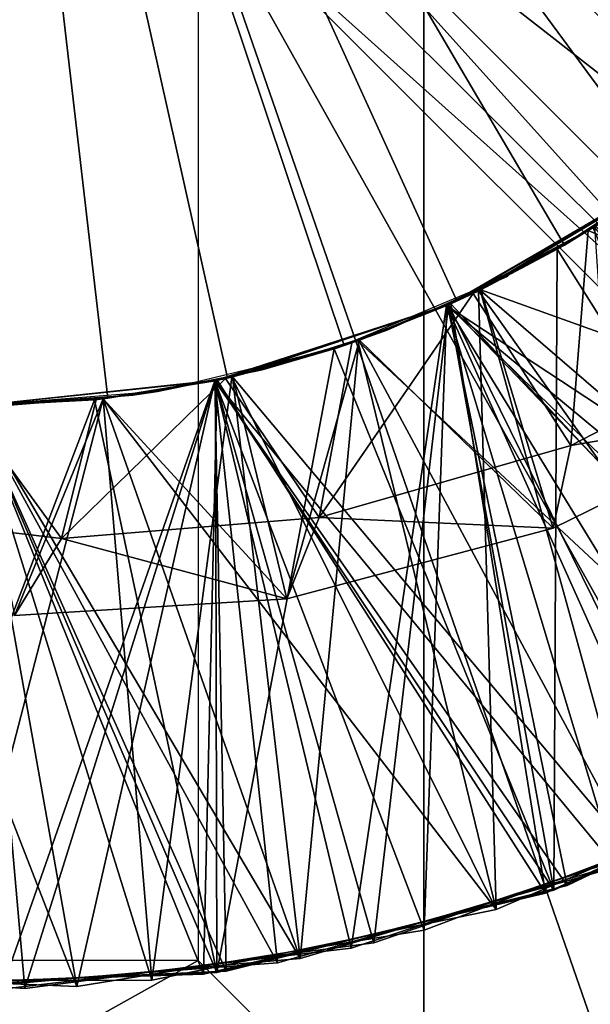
# Model space of a CAD drawing. Header units: millimetres. Extents: x -35 to 35, y -25 to 51.
# Tile 21 of 121: x -22.948 to -22.312, y 14.033 to 15.131. Entities that reach past the tile are written whole.
import ezdxf

# ---------------------------------------------------------------- set-up
doc = ezdxf.new("R2010")
doc.units = ezdxf.units.MM
doc.header["$LTSCALE"] = 65.185185
for name, color, linetype in [('129', 7, 'CONTINUOUS'), ('30', 7, 'CONTINUOUS'), ('31', 7, 'CONTINUOUS'), ('67', 7, 'CONTINUOUS'), ('69', 7, 'CONTINUOUS'), ('70', 7, 'CONTINUOUS'), ('71', 7, 'CONTINUOUS'), ('72', 7, 'CONTINUOUS'), ('73', 7, 'CONTINUOUS'), ('74', 7, 'CONTINUOUS'), ('75', 7, 'CONTINUOUS'), ('76', 7, 'CONTINUOUS'), ('83', 7, 'CONTINUOUS'), ('84', 7, 'CONTINUOUS'), ('92', 7, 'CONTINUOUS'), ('96', 7, 'CONTINUOUS'), ('97', 7, 'CONTINUOUS')]:
    doc.layers.add(name, color=color, linetype=linetype)

msp = doc.modelspace()

# ---------------------------------------------------------------- linework, layer by layer
at = {"layer": '129', "color": 250, "linetype": 'Continuous', "true_color": 0x1c1c1c}
for points in [[(23.3, 22.5, 72.991), (-23.3, -22.5, 72.991), (23.3, -22.5, 72.991), (23.3, 22.5, 72.991)], [(-23.3, 22.5, 72.991), (-23.3, -22.5, 72.991), (23.3, 22.5, 72.991), (-23.3, 22.5, 72.991)]]:
    msp.add_3dface(points, dxfattribs=at)
at = {"layer": '30', "color": 250, "linetype": 'Continuous', "true_color": 0x1c1c1c}
for points in [[(-22.4976, 42.8115, -103.1), (-21.3067, 43.7673, -103.1), (-22.4976, -10.8115, -103.1), (-22.4976, 42.8115, -103.1)], [(-22.4976, -10.8115, -103.1), (-21.3067, 43.7673, -103.1), (-21.3067, -11.7673, -103.1), (-22.4976, -10.8115, -103.1)], [(-23.6457, 41.8047, -103.1), (-22.4976, 42.8115, -103.1), (-23.6457, -9.8047, -103.1), (-23.6457, 41.8047, -103.1)], [(-23.6457, -9.8047, -103.1), (-22.4976, 42.8115, -103.1), (-22.4976, -10.8115, -103.1), (-23.6457, -9.8047, -103.1)]]:
    msp.add_3dface(points, dxfattribs=at)
at = {"layer": '31', "color": 250, "linetype": 'Continuous', "true_color": 0x1c1c1c}
for points in [[(-34.5, 16, -88.1), (-34.3687, 12.9931, -88.1), (34.5, 16, -88.1), (-34.5, 16, -88.1)], [(34.5, 16, -88.1), (-34.3687, 12.9931, -88.1), (34.3687, 12.9931, -88.1), (34.5, 16, -88.1)]]:
    msp.add_3dface(points, dxfattribs=at)
at = {"layer": '67', "linetype": 'Continuous'}
for points in [[(-22.4038, 14.8448, -92.1), (-22.594, 14.765, -92.1), (-22.5379, 14.7849, -92.136), (-22.4038, 14.8448, -92.1)], [(-22.5379, 14.7849, -92.136), (-22.594, 14.765, -92.1), (-22.6779, 14.7405, -92.172), (-22.5379, 14.7849, -92.136)], [(-22.594, 14.765, -92.1), (-22.7944, 14.7164, -92.1), (-22.6779, 14.7405, -92.172), (-22.594, 14.765, -92.1)], [(-22.6779, 14.7405, -92.172), (-22.7944, 14.7164, -92.1), (-22.822, 14.7122, -92.2079), (-22.6779, 14.7405, -92.172)], [(-22.7944, 14.7164, -92.1), (-23, 14.7, -92.1), (-22.822, 14.7122, -92.2079), (-22.7944, 14.7164, -92.1)], [(-22.822, 14.7122, -92.2079), (-23, 14.7, -92.1), (-22.9684, 14.7004, -92.2439), (-22.822, 14.7122, -92.2079)]]:
    msp.add_3dface(points, dxfattribs=at)
at = {"layer": '69', "linetype": 'Continuous'}
for points in [[(-22.3144, 14.8955, -118.4232), (-22.2283, 14.9538, -118.96), (-22.1948, 14.9794, -118.3874), (-22.3144, 14.8955, -118.4232)], [(-22.4724, 14.8119, -102.467), (-22.4722, 14.812, -104.1186), (-22.2373, 14.9472, -102.4004), (-22.4724, 14.8119, -102.467)], [(-22.4724, 14.8119, -102.1186), (-22.2373, 14.9472, -102.0521), (-22.4675, 14.814, -100.4657), (-22.4724, 14.8119, -102.1186)], [(-22.4723, 14.8119, -96.467), (-22.3097, 14.8984, -98.0735), (-22.2372, 14.9473, -96.4004), (-22.4723, 14.8119, -96.467)], [(-22.4723, 14.8119, -96.1186), (-22.2372, 14.9473, -96.0521), (-22.4722, 14.812, -94.4669), (-22.4723, 14.8119, -96.1186)], [(-22.4722, 14.812, -104.1186), (-22.2371, 14.9474, -104.052), (-22.2373, 14.9472, -102.4004), (-22.4722, 14.812, -104.1186)], [(-22.4722, 14.812, -94.4669), (-22.2372, 14.9473, -96.0521), (-22.2371, 14.9474, -94.4004), (-22.4722, 14.812, -94.4669)], [(-22.4722, 14.812, -94.1186), (-22.2371, 14.9474, -94.052), (-22.4362, 14.8286, -92.4572), (-22.4722, 14.812, -94.1186)], [(-22.4722, 14.812, -104.4669), (-22.4718, 14.8121, -106.1185), (-22.2371, 14.9474, -104.4004), (-22.4722, 14.812, -104.4669)], [(-22.4718, 14.8121, -106.1185), (-22.2368, 14.9476, -106.0519), (-22.2371, 14.9474, -104.4004), (-22.4718, 14.8121, -106.1185)], [(-22.4718, 14.8121, -106.4668), (-22.309, 14.8988, -108.0733), (-22.2368, 14.9476, -106.4003), (-22.4718, 14.8121, -106.4668)], [(-22.4714, 14.8123, -110.1184), (-22.2364, 14.9479, -110.0518), (-22.4365, 14.8285, -108.4573), (-22.4714, 14.8123, -110.1184)], [(-22.4714, 14.8123, -110.4667), (-22.3074, 14.8998, -112.0728), (-22.2364, 14.9479, -110.4002), (-22.4714, 14.8123, -110.4667)], [(-22.4702, 14.8128, -114.4664), (-22.3489, 14.8748, -116.0847), (-22.2354, 14.9486, -114.3999), (-22.4702, 14.8128, -114.4664)], [(-22.4702, 14.8128, -114.1181), (-22.2354, 14.9486, -114.0515), (-22.4349, 14.8292, -112.4569), (-22.4702, 14.8128, -114.1181)], [(-22.4675, 14.814, -100.4657), (-22.2373, 14.9472, -102.0521), (-22.2308, 14.952, -100.3985), (-22.4675, 14.814, -100.4657)], [(-22.4675, 14.814, -100.1173), (-22.2308, 14.952, -100.0501), (-22.4371, 14.8282, -98.4575), (-22.4675, 14.814, -100.1173)], [(-22.4371, 14.8282, -98.4575), (-22.2308, 14.952, -100.0501), (-22.3097, 14.8984, -98.4218), (-22.4371, 14.8282, -98.4575)], [(-22.4365, 14.8285, -108.4573), (-22.2364, 14.9479, -110.0518), (-22.309, 14.8988, -108.4216), (-22.4365, 14.8285, -108.4573)], [(-22.4362, 14.8286, -92.4572), (-22.2371, 14.9474, -94.052), (-22.3088, 14.899, -92.4216), (-22.4362, 14.8286, -92.4572)], [(-22.4349, 14.8292, -112.4569), (-22.2354, 14.9486, -114.0515), (-22.3074, 14.8998, -112.4212), (-22.4349, 14.8292, -112.4569)], [(-22.3489, 14.8748, -116.433), (-22.3067, 14.9003, -118.0726), (-22.2353, 14.9487, -116.3998), (-22.3489, 14.8748, -116.433)], [(-22.3489, 14.8748, -116.0847), (-22.2353, 14.9487, -116.0515), (-22.2354, 14.9486, -114.3999), (-22.3489, 14.8748, -116.0847)], [(-22.341, 14.8794, -118.96), (-22.2283, 14.9538, -118.96), (-22.3144, 14.8955, -118.4232), (-22.341, 14.8794, -118.96)], [(-22.4349, 14.8292, -112.1085), (-22.3074, 14.8998, -112.0728), (-22.4714, 14.8123, -110.4667), (-22.4349, 14.8292, -112.1085)], [(-22.434, 14.8297, -118.1083), (-22.3067, 14.9003, -118.0726), (-22.3489, 14.8748, -116.433), (-22.434, 14.8297, -118.1083)], [(-22.4371, 14.8282, -98.1091), (-22.3097, 14.8984, -98.0735), (-22.4723, 14.8119, -96.467), (-22.4371, 14.8282, -98.1091)], [(-22.4365, 14.8285, -108.1089), (-22.309, 14.8988, -108.0733), (-22.4718, 14.8121, -106.4668), (-22.4365, 14.8285, -108.1089)], [(-22.4427, 14.8255, -118.459), (-22.341, 14.8794, -118.96), (-22.3144, 14.8955, -118.4232), (-22.4427, 14.8255, -118.459)], [(-22.4608, 14.8171, -118.96), (-22.341, 14.8794, -118.96), (-22.4427, 14.8255, -118.459), (-22.4608, 14.8171, -118.96)], [(-22.4701, 14.8129, -116.118), (-22.3489, 14.8748, -116.0847), (-22.4702, 14.8128, -114.4664), (-22.4701, 14.8129, -116.118)], [(-22.4701, 14.8129, -116.4664), (-22.434, 14.8297, -118.1083), (-22.3489, 14.8748, -116.433), (-22.4701, 14.8129, -116.4664)], [(-22.578, 14.7704, -118.4948), (-22.4608, 14.8171, -118.96), (-22.4427, 14.8255, -118.459), (-22.578, 14.7704, -118.4948)], [(-22.5716, 14.7726, -98.1448), (-22.4371, 14.8282, -98.1091), (-22.4723, 14.8119, -96.467), (-22.5716, 14.7726, -98.1448)], [(-22.5716, 14.7726, -98.4931), (-22.4675, 14.814, -100.1173), (-22.4371, 14.8282, -98.4575), (-22.5716, 14.7726, -98.4931)], [(-22.5713, 14.7727, -108.493), (-22.4714, 14.8123, -110.1184), (-22.4365, 14.8285, -108.4573), (-22.5713, 14.7727, -108.493)], [(-22.5713, 14.7727, -108.1447), (-22.4365, 14.8285, -108.1089), (-22.4718, 14.8121, -106.4668), (-22.5713, 14.7727, -108.1447)], [(-22.5706, 14.773, -92.4928), (-22.4722, 14.812, -94.1186), (-22.4362, 14.8286, -92.4572), (-22.5706, 14.773, -92.4928)], [(-22.5701, 14.7731, -112.4927), (-22.4702, 14.8128, -114.1181), (-22.4349, 14.8292, -112.4569), (-22.5701, 14.7731, -112.4927)], [(-22.5701, 14.7731, -112.1444), (-22.4349, 14.8292, -112.1085), (-22.4714, 14.8123, -110.4667), (-22.5701, 14.7731, -112.1444)], [(-22.5692, 14.7735, -118.1442), (-22.434, 14.8297, -118.1083), (-22.4701, 14.8129, -116.4664), (-22.5692, 14.7735, -118.1442)], [(-22.7307, 14.7282, -104.1852), (-22.4722, 14.812, -104.1186), (-22.7306, 14.7282, -102.5336), (-22.7307, 14.7282, -104.1852)], [(-22.7307, 14.7282, -104.5336), (-22.7306, 14.7282, -106.1852), (-22.4722, 14.812, -104.4669), (-22.7307, 14.7282, -104.5336)], [(-22.7306, 14.7282, -106.1852), (-22.4718, 14.8121, -106.1185), (-22.4722, 14.812, -104.4669), (-22.7306, 14.7282, -106.1852)], [(-22.7306, 14.7282, -106.5336), (-22.5713, 14.7727, -108.1447), (-22.4718, 14.8121, -106.4668), (-22.7306, 14.7282, -106.5336)], [(-22.7306, 14.7282, -102.5336), (-22.4722, 14.812, -104.1186), (-22.4724, 14.8119, -102.467), (-22.7306, 14.7282, -102.5336)], [(-22.7306, 14.7282, -102.1852), (-22.4724, 14.8119, -102.1186), (-22.7278, 14.7288, -100.5329), (-22.7306, 14.7282, -102.1852)], [(-22.7305, 14.7282, -110.1852), (-22.4714, 14.8123, -110.1184), (-22.7116, 14.7324, -108.5288), (-22.7305, 14.7282, -110.1852)], [(-22.7305, 14.7282, -110.5335), (-22.5701, 14.7731, -112.1444), (-22.4714, 14.8123, -110.4667), (-22.7305, 14.7282, -110.5335)], [(-22.7301, 14.7283, -96.1851), (-22.4723, 14.8119, -96.1186), (-22.73, 14.7284, -94.5334), (-22.7301, 14.7283, -96.1851)], [(-22.7301, 14.7283, -96.5334), (-22.5716, 14.7726, -98.1448), (-22.4723, 14.8119, -96.467), (-22.7301, 14.7283, -96.5334)], [(-22.73, 14.7283, -114.5334), (-22.5977, 14.7638, -116.1515), (-22.4702, 14.8128, -114.4664), (-22.73, 14.7283, -114.5334)], [(-22.73, 14.7283, -114.1851), (-22.4702, 14.8128, -114.1181), (-22.7109, 14.7325, -112.5286), (-22.73, 14.7283, -114.1851)], [(-22.73, 14.7284, -94.1851), (-22.4722, 14.812, -94.1186), (-22.7105, 14.7327, -92.5285), (-22.73, 14.7284, -94.1851)], [(-22.73, 14.7284, -94.5334), (-22.4723, 14.8119, -96.1186), (-22.4722, 14.812, -94.4669), (-22.73, 14.7284, -94.5334)], [(-22.7278, 14.7288, -100.5329), (-22.4724, 14.8119, -102.1186), (-22.4675, 14.814, -100.4657), (-22.7278, 14.7288, -100.5329)], [(-22.7278, 14.7288, -100.1845), (-22.4675, 14.814, -100.1173), (-22.7114, 14.7324, -98.5287), (-22.7278, 14.7288, -100.1845)], [(-22.7116, 14.7324, -108.5288), (-22.4714, 14.8123, -110.1184), (-22.5713, 14.7727, -108.493), (-22.7116, 14.7324, -108.5288)], [(-22.7114, 14.7324, -98.5287), (-22.4675, 14.814, -100.1173), (-22.5716, 14.7726, -98.4931), (-22.7114, 14.7324, -98.5287)], [(-22.7109, 14.7325, -112.5286), (-22.4702, 14.8128, -114.1181), (-22.5701, 14.7731, -112.4927), (-22.7109, 14.7325, -112.5286)], [(-22.7105, 14.7327, -92.5285), (-22.4722, 14.812, -94.1186), (-22.5706, 14.773, -92.4928), (-22.7105, 14.7327, -92.5285)], [(-22.5977, 14.7638, -116.1515), (-22.4701, 14.8129, -116.118), (-22.4702, 14.8128, -114.4664), (-22.5977, 14.7638, -116.1515)], [(-22.5977, 14.7638, -116.4999), (-22.5692, 14.7735, -118.1442), (-22.4701, 14.8129, -116.4664), (-22.5977, 14.7638, -116.4999)], [(-22.5864, 14.7676, -118.96), (-22.4608, 14.8171, -118.96), (-22.578, 14.7704, -118.4948), (-22.5864, 14.7676, -118.96)], [(-22.7116, 14.7324, -108.1805), (-22.5713, 14.7727, -108.1447), (-22.7306, 14.7282, -106.5336), (-22.7116, 14.7324, -108.1805)], [(-22.7109, 14.7325, -112.1803), (-22.5701, 14.7731, -112.1444), (-22.7305, 14.7282, -110.5335), (-22.7109, 14.7325, -112.1803)], [(-22.7114, 14.7324, -98.1804), (-22.5716, 14.7726, -98.1448), (-22.7301, 14.7283, -96.5334), (-22.7114, 14.7324, -98.1804)], [(-22.7186, 14.7308, -118.5306), (-22.5864, 14.7676, -118.96), (-22.578, 14.7704, -118.4948), (-22.7186, 14.7308, -118.5306)], [(-22.7104, 14.7327, -118.1801), (-22.5692, 14.7735, -118.1442), (-22.5977, 14.7638, -116.4999), (-22.7104, 14.7327, -118.1801)], [(-22.7299, 14.7284, -116.1851), (-22.5977, 14.7638, -116.1515), (-22.73, 14.7283, -114.5334), (-22.7299, 14.7284, -116.1851)], [(-22.7299, 14.7284, -116.5334), (-22.7104, 14.7327, -118.1801), (-22.5977, 14.7638, -116.4999), (-22.7299, 14.7284, -116.5334)], [(-22.7165, 14.7313, -118.96), (-22.5864, 14.7676, -118.96), (-22.7186, 14.7308, -118.5306), (-22.7165, 14.7313, -118.96)], [(-23, 14.7, -100.6), (-22.7306, 14.7282, -102.1852), (-22.7278, 14.7288, -100.5329), (-23, 14.7, -100.6)], [(-23, 14.7, -98.6), (-22.7278, 14.7288, -100.1845), (-22.8548, 14.7081, -98.5644), (-23, 14.7, -98.6)], [(-23, 14.7, -98.6), (-23, 14.7, -100.2517), (-22.7278, 14.7288, -100.1845), (-23, 14.7, -98.6)], [(-23, 14.7, -94.6), (-22.7301, 14.7283, -96.1851), (-22.73, 14.7284, -94.5334), (-23, 14.7, -94.6)], [(-23, 14.7, -92.6), (-22.73, 14.7284, -94.1851), (-22.8545, 14.7082, -92.5643), (-23, 14.7, -92.6)], [(-23, 14.7, -92.6), (-23, 14.7, -94.2517), (-22.73, 14.7284, -94.1851), (-23, 14.7, -92.6)], [(-23, 14.7, -114.6), (-22.8646, 14.7071, -116.2185), (-22.73, 14.7283, -114.5334), (-23, 14.7, -114.6)], [(-23, 14.7, -112.6), (-23, 14.7, -114.2517), (-22.73, 14.7283, -114.1851), (-23, 14.7, -112.6)], [(-23, 14.7, -112.6), (-22.73, 14.7283, -114.1851), (-22.8549, 14.7081, -112.5644), (-23, 14.7, -112.6)], [(-23, 14.7, -96.6), (-22.8548, 14.7081, -98.216), (-22.7301, 14.7283, -96.5334), (-23, 14.7, -96.6)], [(-23, 14.7, -94.6), (-23, 14.7, -96.2517), (-22.7301, 14.7283, -96.1851), (-23, 14.7, -94.6)], [(-23, 14.7, -108.6), (-23, 14.7, -110.2517), (-22.7305, 14.7282, -110.1852), (-23, 14.7, -108.6)], [(-23, 14.7, -108.6), (-22.7305, 14.7282, -110.1852), (-22.855, 14.7081, -108.5644), (-23, 14.7, -108.6)], [(-23, 14.7, -110.6), (-22.8549, 14.7081, -112.2161), (-22.7305, 14.7282, -110.5335), (-23, 14.7, -110.6)], [(-23, 14.7, -100.6), (-23, 14.7, -102.2517), (-22.7306, 14.7282, -102.1852), (-23, 14.7, -100.6)], [(-23, 14.7, -102.6), (-22.7307, 14.7282, -104.1852), (-22.7306, 14.7282, -102.5336), (-23, 14.7, -102.6)], [(-23, 14.7, -102.6), (-23, 14.7, -104.2517), (-22.7307, 14.7282, -104.1852), (-23, 14.7, -102.6)], [(-23, 14.7, -106.6), (-22.855, 14.7081, -108.2161), (-22.7306, 14.7282, -106.5336), (-23, 14.7, -106.6)], [(-23, 14.7, -104.6), (-23, 14.7, -106.2517), (-22.7306, 14.7282, -106.1852), (-23, 14.7, -104.6)], [(-23, 14.7, -104.6), (-22.7306, 14.7282, -106.1852), (-22.7307, 14.7282, -104.5336), (-23, 14.7, -104.6)], [(-22.8646, 14.7071, -116.2185), (-22.7299, 14.7284, -116.1851), (-22.73, 14.7283, -114.5334), (-22.8646, 14.7071, -116.2185)], [(-22.8646, 14.7071, -116.5668), (-22.8548, 14.7081, -118.216), (-22.7299, 14.7284, -116.5334), (-22.8646, 14.7071, -116.5668)], [(-22.8628, 14.7073, -118.5663), (-22.8496, 14.7087, -118.96), (-22.7186, 14.7308, -118.5306), (-22.8628, 14.7073, -118.5663)], [(-22.855, 14.7081, -108.5644), (-22.7305, 14.7282, -110.1852), (-22.7116, 14.7324, -108.5288), (-22.855, 14.7081, -108.5644)], [(-22.855, 14.7081, -108.2161), (-22.7116, 14.7324, -108.1805), (-22.7306, 14.7282, -106.5336), (-22.855, 14.7081, -108.2161)], [(-22.8549, 14.7081, -112.5644), (-22.73, 14.7283, -114.1851), (-22.7109, 14.7325, -112.5286), (-22.8549, 14.7081, -112.5644)], [(-22.8549, 14.7081, -112.2161), (-22.7109, 14.7325, -112.1803), (-22.7305, 14.7282, -110.5335), (-22.8549, 14.7081, -112.2161)], [(-22.8548, 14.7081, -118.216), (-22.7104, 14.7327, -118.1801), (-22.7299, 14.7284, -116.5334), (-22.8548, 14.7081, -118.216)], [(-22.8548, 14.7081, -98.5644), (-22.7278, 14.7288, -100.1845), (-22.7114, 14.7324, -98.5287), (-22.8548, 14.7081, -98.5644)], [(-22.8548, 14.7081, -98.216), (-22.7114, 14.7324, -98.1804), (-22.7301, 14.7283, -96.5334), (-22.8548, 14.7081, -98.216)], [(-22.8545, 14.7082, -92.5643), (-22.73, 14.7284, -94.1851), (-22.7105, 14.7327, -92.5285), (-22.8545, 14.7082, -92.5643)], [(-22.8496, 14.7087, -118.96), (-22.7165, 14.7313, -118.96), (-22.7186, 14.7308, -118.5306), (-22.8496, 14.7087, -118.96)], [(-23.0087, 14.7, -118.6021), (-22.9843, 14.7001, -118.96), (-22.8628, 14.7073, -118.5663), (-23.0087, 14.7, -118.6021)], [(-23, 14.7, -116.6), (-22.8548, 14.7081, -118.216), (-22.8646, 14.7071, -116.5668), (-23, 14.7, -116.6)], [(-23, 14.7, -116.6), (-23, 14.7, -118.2517), (-22.8548, 14.7081, -118.216), (-23, 14.7, -116.6)], [(-23, 14.7, -110.6), (-23, 14.7, -112.2517), (-22.8549, 14.7081, -112.2161), (-23, 14.7, -110.6)], [(-23, 14.7, -96.6), (-23, 14.7, -98.2517), (-22.8548, 14.7081, -98.216), (-23, 14.7, -96.6)], [(-23, 14.7, -106.6), (-23, 14.7, -108.2517), (-22.855, 14.7081, -108.2161), (-23, 14.7, -106.6)], [(-23, 14.7, -114.6), (-23, 14.7, -116.2517), (-22.8646, 14.7071, -116.2185), (-23, 14.7, -114.6)], [(-22.9843, 14.7001, -118.96), (-22.8496, 14.7087, -118.96), (-22.8628, 14.7073, -118.5663), (-22.9843, 14.7001, -118.96)]]:
    msp.add_3dface(points, dxfattribs=at)
at = {"layer": '70', "linetype": 'Continuous'}
for points in [[(-22.2353, 14.9487, -116.0515), (-22.3489, 14.8748, -116.0847), (-22.0025, 14.3244, -116.2549), (-22.2353, 14.9487, -116.0515)], [(-22.3067, 14.9003, -118.0726), (-22.434, 14.8297, -118.1083), (-22.0749, 14.7006, -118.1338), (-22.3067, 14.9003, -118.0726)], [(-22.3489, 14.8748, -116.0847), (-22.4701, 14.8129, -116.118), (-22.0025, 14.3244, -116.2549), (-22.3489, 14.8748, -116.0847)], [(-22.434, 14.8297, -118.1083), (-22.5692, 14.7735, -118.1442), (-22.3534, 14.5641, -118.1906), (-22.434, 14.8297, -118.1083)], [(-22.0749, 14.7006, -118.1338), (-22.434, 14.8297, -118.1083), (-22.3534, 14.5641, -118.1906), (-22.0749, 14.7006, -118.1338)], [(-22.4701, 14.8129, -116.118), (-22.5977, 14.7638, -116.1515), (-22.3527, 14.1606, -116.3181), (-22.4701, 14.8129, -116.118)], [(-22.0025, 14.3244, -116.2549), (-22.4701, 14.8129, -116.118), (-22.3527, 14.1606, -116.3181), (-22.0025, 14.3244, -116.2549)], [(-22.5692, 14.7735, -118.1442), (-22.7104, 14.7327, -118.1801), (-22.6503, 14.4854, -118.2476), (-22.5692, 14.7735, -118.1442)], [(-22.3534, 14.5641, -118.1906), (-22.5692, 14.7735, -118.1442), (-22.6503, 14.4854, -118.2476), (-22.3534, 14.5641, -118.1906)], [(-22.5977, 14.7638, -116.1515), (-22.7299, 14.7284, -116.1851), (-22.3527, 14.1606, -116.3181), (-22.5977, 14.7638, -116.1515)], [(-22.7299, 14.7284, -116.1851), (-22.8646, 14.7071, -116.2185), (-22.7284, 14.069, -116.3814), (-22.7299, 14.7284, -116.1851)], [(-22.7104, 14.7327, -118.1801), (-22.8548, 14.7081, -118.216), (-22.6503, 14.4854, -118.2476), (-22.7104, 14.7327, -118.1801)], [(-22.3527, 14.1606, -116.3181), (-22.7299, 14.7284, -116.1851), (-22.7284, 14.069, -116.3814), (-22.3527, 14.1606, -116.3181)], [(-22.8548, 14.7081, -118.216), (-23, 14.7, -118.2517), (-22.9539, 14.4667, -118.3048), (-22.8548, 14.7081, -118.216)], [(-22.8646, 14.7071, -116.2185), (-23, 14.7, -116.2517), (-22.7284, 14.069, -116.3814), (-22.8646, 14.7071, -116.2185)], [(-22.6503, 14.4854, -118.2476), (-22.8548, 14.7081, -118.216), (-22.9539, 14.4667, -118.3048), (-22.6503, 14.4854, -118.2476)], [(-22.7284, 14.069, -116.3814), (-23, 14.7, -116.2517), (-23.1147, 14.0534, -116.4446), (-22.7284, 14.069, -116.3814)]]:
    msp.add_3dface(points, dxfattribs=at)
at = {"layer": '71', "linetype": 'Continuous'}
for points in [[(-22.3144, 14.8955, -118.4232), (-22.1948, 14.9794, -118.3874), (-22.0711, 14.7912, -118.3313), (-22.3144, 14.8955, -118.4232)], [(-22.3489, 14.8748, -116.433), (-22.2353, 14.9487, -116.3998), (-22.0025, 14.3244, -116.2549), (-22.3489, 14.8748, -116.433)], [(-22.4427, 14.8255, -118.459), (-22.3144, 14.8955, -118.4232), (-22.3336, 14.6561, -118.3999), (-22.4427, 14.8255, -118.459)], [(-22.3336, 14.6561, -118.3999), (-22.3144, 14.8955, -118.4232), (-22.0711, 14.7912, -118.3313), (-22.3336, 14.6561, -118.3999)], [(-22.4701, 14.8129, -116.4664), (-22.3489, 14.8748, -116.433), (-22.3527, 14.1606, -116.3181), (-22.4701, 14.8129, -116.4664)], [(-22.3489, 14.8748, -116.433), (-22.0025, 14.3244, -116.2549), (-22.3527, 14.1606, -116.3181), (-22.3489, 14.8748, -116.433)], [(-22.578, 14.7704, -118.4948), (-22.4427, 14.8255, -118.459), (-22.6141, 14.5759, -118.4688), (-22.578, 14.7704, -118.4948)], [(-22.6141, 14.5759, -118.4688), (-22.4427, 14.8255, -118.459), (-22.3336, 14.6561, -118.3999), (-22.6141, 14.5759, -118.4688)], [(-22.5977, 14.7638, -116.4999), (-22.4701, 14.8129, -116.4664), (-22.3527, 14.1606, -116.3181), (-22.5977, 14.7638, -116.4999)], [(-22.7186, 14.7308, -118.5306), (-22.578, 14.7704, -118.4948), (-22.6141, 14.5759, -118.4688), (-22.7186, 14.7308, -118.5306)], [(-22.7299, 14.7284, -116.5334), (-22.5977, 14.7638, -116.4999), (-22.7284, 14.069, -116.3814), (-22.7299, 14.7284, -116.5334)], [(-22.5977, 14.7638, -116.4999), (-22.3527, 14.1606, -116.3181), (-22.7284, 14.069, -116.3814), (-22.5977, 14.7638, -116.4999)], [(-22.8628, 14.7073, -118.5663), (-22.7186, 14.7308, -118.5306), (-22.9013, 14.5526, -118.5379), (-22.8628, 14.7073, -118.5663)], [(-22.9013, 14.5526, -118.5379), (-22.7186, 14.7308, -118.5306), (-22.6141, 14.5759, -118.4688), (-22.9013, 14.5526, -118.5379)], [(-22.8646, 14.7071, -116.5668), (-22.7299, 14.7284, -116.5334), (-22.7284, 14.069, -116.3814), (-22.8646, 14.7071, -116.5668)], [(-22.8646, 14.7071, -116.5668), (-22.7284, 14.069, -116.3814), (-23.1147, 14.0534, -116.4446), (-22.8646, 14.7071, -116.5668)], [(-23, 14.7, -116.6), (-22.8646, 14.7071, -116.5668), (-23.1147, 14.0534, -116.4446), (-23, 14.7, -116.6)], [(-23.0087, 14.7, -118.6021), (-22.8628, 14.7073, -118.5663), (-22.9013, 14.5526, -118.5379), (-23.0087, 14.7, -118.6021)], [(-23.184, 14.586, -118.6075), (-23.0087, 14.7, -118.6021), (-22.9013, 14.5526, -118.5379), (-23.184, 14.586, -118.6075)]]:
    msp.add_3dface(points, dxfattribs=at)
at = {"layer": '72', "linetype": 'Continuous'}
for points in [[(-22.2364, 14.9479, -110.0518), (-22.4714, 14.8123, -110.1184), (-21.9844, 14.3353, -110.2515), (-22.2364, 14.9479, -110.0518)], [(-22.2354, 14.9486, -114.0515), (-22.4702, 14.8128, -114.1181), (-22.183, 14.2294, -114.2882), (-22.2354, 14.9486, -114.0515)], [(-22.3074, 14.8998, -112.0728), (-22.4349, 14.8292, -112.1085), (-21.914, 14.3804, -112.2378), (-22.3074, 14.8998, -112.0728)], [(-22.309, 14.8988, -108.0733), (-22.4365, 14.8285, -108.1089), (-22.0567, 14.2933, -108.2651), (-22.309, 14.8988, -108.0733)], [(-22.4365, 14.8285, -108.1089), (-22.5713, 14.7727, -108.1447), (-22.0567, 14.2933, -108.2651), (-22.4365, 14.8285, -108.1089)], [(-22.4349, 14.8292, -112.1085), (-22.5701, 14.7731, -112.1444), (-22.2597, 14.196, -112.3019), (-22.4349, 14.8292, -112.1085)], [(-21.914, 14.3804, -112.2378), (-22.4349, 14.8292, -112.1085), (-22.2597, 14.196, -112.3019), (-21.914, 14.3804, -112.2378)], [(-22.4714, 14.8123, -110.1184), (-22.7305, 14.7282, -110.1852), (-22.3378, 14.1659, -110.3155), (-22.4714, 14.8123, -110.1184)], [(-22.4702, 14.8128, -114.1181), (-22.73, 14.7283, -114.1851), (-22.5535, 14.1018, -114.3523), (-22.4702, 14.8128, -114.1181)], [(-22.183, 14.2294, -114.2882), (-22.4702, 14.8128, -114.1181), (-22.5535, 14.1018, -114.3523), (-22.183, 14.2294, -114.2882)], [(-21.9844, 14.3353, -110.2515), (-22.4714, 14.8123, -110.1184), (-22.3378, 14.1659, -110.3155), (-21.9844, 14.3353, -110.2515)], [(-22.5713, 14.7727, -108.1447), (-22.7116, 14.7324, -108.1805), (-22.417, 14.1392, -108.3292), (-22.5713, 14.7727, -108.1447)], [(-22.5701, 14.7731, -112.1444), (-22.7109, 14.7325, -112.1803), (-22.2597, 14.196, -112.3019), (-22.5701, 14.7731, -112.1444)], [(-22.0567, 14.2933, -108.2651), (-22.5713, 14.7727, -108.1447), (-22.417, 14.1392, -108.3292), (-22.0567, 14.2933, -108.2651)], [(-22.73, 14.7283, -114.1851), (-23, 14.7, -114.2517), (-22.9421, 14.0509, -114.4164), (-22.73, 14.7283, -114.1851)], [(-22.7305, 14.7282, -110.1852), (-23, 14.7, -110.2517), (-22.7179, 14.0705, -110.3796), (-22.7305, 14.7282, -110.1852)], [(-22.5535, 14.1018, -114.3523), (-22.73, 14.7283, -114.1851), (-22.9421, 14.0509, -114.4164), (-22.5535, 14.1018, -114.3523)], [(-22.7116, 14.7324, -108.1805), (-22.855, 14.7081, -108.2161), (-22.417, 14.1392, -108.3292), (-22.7116, 14.7324, -108.1805)], [(-22.7109, 14.7325, -112.1803), (-22.8549, 14.7081, -112.2161), (-22.6354, 14.0844, -112.366), (-22.7109, 14.7325, -112.1803)], [(-22.3378, 14.1659, -110.3155), (-22.7305, 14.7282, -110.1852), (-22.7179, 14.0705, -110.3796), (-22.3378, 14.1659, -110.3155)], [(-22.2597, 14.196, -112.3019), (-22.7109, 14.7325, -112.1803), (-22.6354, 14.0844, -112.366), (-22.2597, 14.196, -112.3019)], [(-22.855, 14.7081, -108.2161), (-23, 14.7, -108.2517), (-22.8009, 14.0602, -108.3933), (-22.855, 14.7081, -108.2161)], [(-22.8549, 14.7081, -112.2161), (-23, 14.7, -112.2517), (-22.6354, 14.0844, -112.366), (-22.8549, 14.7081, -112.2161)], [(-22.417, 14.1392, -108.3292), (-22.855, 14.7081, -108.2161), (-22.8009, 14.0602, -108.3933), (-22.417, 14.1392, -108.3292)], [(-22.9421, 14.0509, -114.4164), (-23, 14.7, -114.2517), (-23.333, 14.0786, -114.4805), (-22.9421, 14.0509, -114.4164)], [(-22.8009, 14.0602, -108.3933), (-23, 14.7, -108.2517), (-23.1927, 14.0595, -108.4573), (-22.8009, 14.0602, -108.3933)], [(-22.7179, 14.0705, -110.3796), (-23, 14.7, -110.2517), (-23.1093, 14.0531, -110.4437), (-22.7179, 14.0705, -110.3796)], [(-22.6354, 14.0844, -112.366), (-23, 14.7, -112.2517), (-23.0257, 14.0502, -112.43), (-22.6354, 14.0844, -112.366)]]:
    msp.add_3dface(points, dxfattribs=at)
at = {"layer": '73', "linetype": 'Continuous'}
for points in [[(-22.4714, 14.8123, -110.4667), (-22.2364, 14.9479, -110.4002), (-21.9844, 14.3353, -110.2515), (-22.4714, 14.8123, -110.4667)], [(-22.4702, 14.8128, -114.4664), (-22.2354, 14.9486, -114.3999), (-22.183, 14.2294, -114.2882), (-22.4702, 14.8128, -114.4664)], [(-22.4349, 14.8292, -112.4569), (-22.3074, 14.8998, -112.4212), (-22.2597, 14.196, -112.3019), (-22.4349, 14.8292, -112.4569)], [(-22.4365, 14.8285, -108.4573), (-22.309, 14.8988, -108.4216), (-22.0567, 14.2933, -108.2651), (-22.4365, 14.8285, -108.4573)], [(-22.5713, 14.7727, -108.493), (-22.4365, 14.8285, -108.4573), (-22.417, 14.1392, -108.3292), (-22.5713, 14.7727, -108.493)], [(-22.5701, 14.7731, -112.4927), (-22.4349, 14.8292, -112.4569), (-22.2597, 14.196, -112.3019), (-22.5701, 14.7731, -112.4927)], [(-22.4365, 14.8285, -108.4573), (-22.0567, 14.2933, -108.2651), (-22.417, 14.1392, -108.3292), (-22.4365, 14.8285, -108.4573)], [(-22.7305, 14.7282, -110.5335), (-22.4714, 14.8123, -110.4667), (-22.3378, 14.1659, -110.3155), (-22.7305, 14.7282, -110.5335)], [(-22.73, 14.7283, -114.5334), (-22.4702, 14.8128, -114.4664), (-22.5535, 14.1018, -114.3523), (-22.73, 14.7283, -114.5334)], [(-22.4702, 14.8128, -114.4664), (-22.183, 14.2294, -114.2882), (-22.5535, 14.1018, -114.3523), (-22.4702, 14.8128, -114.4664)], [(-22.4714, 14.8123, -110.4667), (-21.9844, 14.3353, -110.2515), (-22.3378, 14.1659, -110.3155), (-22.4714, 14.8123, -110.4667)], [(-22.7116, 14.7324, -108.5288), (-22.5713, 14.7727, -108.493), (-22.417, 14.1392, -108.3292), (-22.7116, 14.7324, -108.5288)], [(-22.7109, 14.7325, -112.5286), (-22.5701, 14.7731, -112.4927), (-22.6354, 14.0844, -112.366), (-22.7109, 14.7325, -112.5286)], [(-22.5701, 14.7731, -112.4927), (-22.2597, 14.196, -112.3019), (-22.6354, 14.0844, -112.366), (-22.5701, 14.7731, -112.4927)], [(-23, 14.7, -114.6), (-22.73, 14.7283, -114.5334), (-22.9421, 14.0509, -114.4164), (-23, 14.7, -114.6)], [(-23, 14.7, -110.6), (-22.7305, 14.7282, -110.5335), (-22.7179, 14.0705, -110.3796), (-23, 14.7, -110.6)], [(-22.73, 14.7283, -114.5334), (-22.5535, 14.1018, -114.3523), (-22.9421, 14.0509, -114.4164), (-22.73, 14.7283, -114.5334)], [(-22.855, 14.7081, -108.5644), (-22.7116, 14.7324, -108.5288), (-22.8009, 14.0602, -108.3933), (-22.855, 14.7081, -108.5644)], [(-22.8549, 14.7081, -112.5644), (-22.7109, 14.7325, -112.5286), (-22.6354, 14.0844, -112.366), (-22.8549, 14.7081, -112.5644)], [(-22.7116, 14.7324, -108.5288), (-22.417, 14.1392, -108.3292), (-22.8009, 14.0602, -108.3933), (-22.7116, 14.7324, -108.5288)], [(-22.7305, 14.7282, -110.5335), (-22.3378, 14.1659, -110.3155), (-22.7179, 14.0705, -110.3796), (-22.7305, 14.7282, -110.5335)], [(-23, 14.7, -112.6), (-22.8549, 14.7081, -112.5644), (-23.0257, 14.0502, -112.43), (-23, 14.7, -112.6)], [(-22.8549, 14.7081, -112.5644), (-22.6354, 14.0844, -112.366), (-23.0257, 14.0502, -112.43), (-22.8549, 14.7081, -112.5644)], [(-23, 14.7, -108.6), (-22.855, 14.7081, -108.5644), (-22.8009, 14.0602, -108.3933), (-23, 14.7, -108.6)], [(-23, 14.7, -114.6), (-22.9421, 14.0509, -114.4164), (-23.333, 14.0786, -114.4805), (-23, 14.7, -114.6)], [(-23, 14.7, -108.6), (-22.8009, 14.0602, -108.3933), (-23.1927, 14.0595, -108.4573), (-23, 14.7, -108.6)], [(-23, 14.7, -110.6), (-22.7179, 14.0705, -110.3796), (-23.1093, 14.0531, -110.4437), (-23, 14.7, -110.6)]]:
    msp.add_3dface(points, dxfattribs=at)
at = {"layer": '74', "linetype": 'Continuous'}
for points in [[(-22.2373, 14.9472, -102.0521), (-22.4724, 14.8119, -102.1186), (-21.9354, 14.3662, -102.242), (-22.2373, 14.9472, -102.0521)], [(-22.2371, 14.9474, -104.052), (-22.4722, 14.812, -104.1186), (-21.8663, 14.4134, -104.2284), (-22.2371, 14.9474, -104.052)], [(-22.2368, 14.9476, -106.0519), (-22.4718, 14.8121, -106.1185), (-22.1308, 14.2544, -106.2788), (-22.2368, 14.9476, -106.0519)], [(-22.2308, 14.952, -100.0501), (-22.4675, 14.814, -100.1173), (-22.0065, 14.3221, -100.2557), (-22.2308, 14.952, -100.0501)], [(-22.4722, 14.812, -104.1186), (-22.7307, 14.7282, -104.1852), (-22.5786, 14.0961, -104.3565), (-22.4722, 14.812, -104.1186)], [(-22.4718, 14.8121, -106.1185), (-22.7306, 14.7282, -106.1852), (-22.4974, 14.1159, -106.3428), (-22.4718, 14.8121, -106.1185)], [(-22.4724, 14.8119, -102.1186), (-22.7306, 14.7282, -102.1852), (-22.2836, 14.1864, -102.3061), (-22.4724, 14.8119, -102.1186)], [(-22.4675, 14.814, -100.1173), (-22.7278, 14.7288, -100.1845), (-22.362, 14.1573, -100.3197), (-22.4675, 14.814, -100.1173)], [(-22.2065, 14.2188, -104.2924), (-22.4722, 14.812, -104.1186), (-22.5786, 14.0961, -104.3565), (-22.2065, 14.2188, -104.2924)], [(-22.1308, 14.2544, -106.2788), (-22.4718, 14.8121, -106.1185), (-22.4974, 14.1159, -106.3428), (-22.1308, 14.2544, -106.2788)], [(-21.9354, 14.3662, -102.242), (-22.4724, 14.8119, -102.1186), (-22.2836, 14.1864, -102.3061), (-21.9354, 14.3662, -102.242)], [(-21.8663, 14.4134, -104.2284), (-22.4722, 14.812, -104.1186), (-22.2065, 14.2188, -104.2924), (-21.8663, 14.4134, -104.2284)], [(-22.0065, 14.3221, -100.2557), (-22.4675, 14.814, -100.1173), (-22.362, 14.1573, -100.3197), (-22.0065, 14.3221, -100.2557)], [(-22.7278, 14.7288, -100.1845), (-23, 14.7, -100.2517), (-22.7433, 14.067, -100.3838), (-22.7278, 14.7288, -100.1845)], [(-22.7306, 14.7282, -106.1852), (-23, 14.7, -106.2517), (-22.8842, 14.0534, -106.4069), (-22.7306, 14.7282, -106.1852)], [(-22.7307, 14.7282, -104.1852), (-23, 14.7, -104.2517), (-22.9678, 14.0503, -104.4206), (-22.7307, 14.7282, -104.1852)], [(-22.7306, 14.7282, -102.1852), (-23, 14.7, -102.2517), (-22.6607, 14.0797, -102.3702), (-22.7306, 14.7282, -102.1852)], [(-22.5786, 14.0961, -104.3565), (-22.7307, 14.7282, -104.1852), (-22.9678, 14.0503, -104.4206), (-22.5786, 14.0961, -104.3565)], [(-22.4974, 14.1159, -106.3428), (-22.7306, 14.7282, -106.1852), (-22.8842, 14.0534, -106.4069), (-22.4974, 14.1159, -106.3428)], [(-22.362, 14.1573, -100.3197), (-22.7278, 14.7288, -100.1845), (-22.7433, 14.067, -100.3838), (-22.362, 14.1573, -100.3197)], [(-22.2836, 14.1864, -102.3061), (-22.7306, 14.7282, -102.1852), (-22.6607, 14.0797, -102.3702), (-22.2836, 14.1864, -102.3061)], [(-22.8842, 14.0534, -106.4069), (-23.1391, 14.7075, -106.2858), (-23.2758, 14.0696, -106.471), (-22.8842, 14.0534, -106.4069)], [(-23, 14.7, -106.2517), (-23.1391, 14.7075, -106.2858), (-22.8842, 14.0534, -106.4069), (-23, 14.7, -106.2517)], [(-22.7433, 14.067, -100.3838), (-23, 14.7, -100.2517), (-23.135, 14.0547, -100.4479), (-22.7433, 14.067, -100.3838)], [(-22.6607, 14.0797, -102.3702), (-23, 14.7, -102.2517), (-23.0515, 14.0507, -102.4342), (-22.6607, 14.0797, -102.3702)]]:
    msp.add_3dface(points, dxfattribs=at)
at = {"layer": '75', "linetype": 'Continuous'}
for points in [[(-22.4724, 14.8119, -102.467), (-22.2373, 14.9472, -102.4004), (-21.9354, 14.3662, -102.242), (-22.4724, 14.8119, -102.467)], [(-22.4722, 14.812, -104.4669), (-22.2371, 14.9474, -104.4004), (-22.2065, 14.2188, -104.2924), (-22.4722, 14.812, -104.4669)], [(-22.4718, 14.8121, -106.4668), (-22.2368, 14.9476, -106.4003), (-22.1308, 14.2544, -106.2788), (-22.4718, 14.8121, -106.4668)], [(-22.4675, 14.814, -100.4657), (-22.2308, 14.952, -100.3985), (-22.0065, 14.3221, -100.2557), (-22.4675, 14.814, -100.4657)], [(-22.7307, 14.7282, -104.5336), (-22.4722, 14.812, -104.4669), (-22.5786, 14.0961, -104.3565), (-22.7307, 14.7282, -104.5336)], [(-22.7306, 14.7282, -106.5336), (-22.4718, 14.8121, -106.4668), (-22.4974, 14.1159, -106.3428), (-22.7306, 14.7282, -106.5336)], [(-22.7306, 14.7282, -102.5336), (-22.4724, 14.8119, -102.467), (-22.2836, 14.1864, -102.3061), (-22.7306, 14.7282, -102.5336)], [(-22.7278, 14.7288, -100.5329), (-22.4675, 14.814, -100.4657), (-22.362, 14.1573, -100.3197), (-22.7278, 14.7288, -100.5329)], [(-22.4722, 14.812, -104.4669), (-22.2065, 14.2188, -104.2924), (-22.5786, 14.0961, -104.3565), (-22.4722, 14.812, -104.4669)], [(-22.4718, 14.8121, -106.4668), (-22.1308, 14.2544, -106.2788), (-22.4974, 14.1159, -106.3428), (-22.4718, 14.8121, -106.4668)], [(-22.4724, 14.8119, -102.467), (-21.9354, 14.3662, -102.242), (-22.2836, 14.1864, -102.3061), (-22.4724, 14.8119, -102.467)], [(-22.4675, 14.814, -100.4657), (-22.0065, 14.3221, -100.2557), (-22.362, 14.1573, -100.3197), (-22.4675, 14.814, -100.4657)], [(-23, 14.7, -100.6), (-22.7278, 14.7288, -100.5329), (-22.7433, 14.067, -100.3838), (-23, 14.7, -100.6)], [(-23, 14.7, -102.6), (-22.7306, 14.7282, -102.5336), (-22.6607, 14.0797, -102.3702), (-23, 14.7, -102.6)], [(-23, 14.7, -106.6), (-22.7306, 14.7282, -106.5336), (-22.8842, 14.0534, -106.4069), (-23, 14.7, -106.6)], [(-23, 14.7, -104.6), (-22.7307, 14.7282, -104.5336), (-22.9678, 14.0503, -104.4206), (-23, 14.7, -104.6)], [(-22.7307, 14.7282, -104.5336), (-22.5786, 14.0961, -104.3565), (-22.9678, 14.0503, -104.4206), (-22.7307, 14.7282, -104.5336)], [(-22.7306, 14.7282, -106.5336), (-22.4974, 14.1159, -106.3428), (-22.8842, 14.0534, -106.4069), (-22.7306, 14.7282, -106.5336)], [(-22.7278, 14.7288, -100.5329), (-22.362, 14.1573, -100.3197), (-22.7433, 14.067, -100.3838), (-22.7278, 14.7288, -100.5329)], [(-22.7306, 14.7282, -102.5336), (-22.2836, 14.1864, -102.3061), (-22.6607, 14.0797, -102.3702), (-22.7306, 14.7282, -102.5336)], [(-23, 14.7, -106.6), (-22.8842, 14.0534, -106.4069), (-23.2758, 14.0696, -106.471), (-23, 14.7, -106.6)], [(-23, 14.7, -100.6), (-22.7433, 14.067, -100.3838), (-23.135, 14.0547, -100.4479), (-23, 14.7, -100.6)], [(-23, 14.7, -102.6), (-22.6607, 14.0797, -102.3702), (-23.0515, 14.0507, -102.4342), (-23, 14.7, -102.6)]]:
    msp.add_3dface(points, dxfattribs=at)
at = {"layer": '76', "linetype": 'Continuous'}
for points in [[(-22.2283, 14.9538, -118.96), (-22.341, 14.8794, -118.96), (-23, 16, -122.6), (-22.2283, 14.9538, -118.96)], [(-22.341, 14.8794, -118.96), (-22.4608, 14.8171, -118.96), (-23, 16, -122.6), (-22.341, 14.8794, -118.96)], [(-22.4608, 14.8171, -118.96), (-22.5864, 14.7676, -118.96), (-23, 16, -122.6), (-22.4608, 14.8171, -118.96)], [(-22.5864, 14.7676, -118.96), (-22.7165, 14.7313, -118.96), (-23, 16, -122.6), (-22.5864, 14.7676, -118.96)], [(-22.7165, 14.7313, -118.96), (-22.8496, 14.7087, -118.96), (-23, 16, -122.6), (-22.7165, 14.7313, -118.96)], [(-22.8496, 14.7087, -118.96), (-22.9843, 14.7001, -118.96), (-23, 16, -122.6), (-22.8496, 14.7087, -118.96)], [(-22.1239, 15.0395, -118.96), (-22.2283, 14.9538, -118.96), (-23, 16, -122.6), (-22.1239, 15.0395, -118.96)], [(-22.029, 15.1356, -118.96), (-22.1239, 15.0395, -118.96), (-23, 16, -122.6), (-22.029, 15.1356, -118.96)], [(-22.0749, 14.7006, -118.1338), (-22.3336, 14.6561, -118.3999), (-22.0711, 14.7912, -118.3313), (-22.0749, 14.7006, -118.1338)], [(-22.0749, 14.7006, -118.1338), (-22.3534, 14.5641, -118.1906), (-22.3336, 14.6561, -118.3999), (-22.0749, 14.7006, -118.1338)], [(-22.3534, 14.5641, -118.1906), (-22.6141, 14.5759, -118.4688), (-22.3336, 14.6561, -118.3999), (-22.3534, 14.5641, -118.1906)], [(-22.9539, 14.4667, -118.3048), (-23.184, 14.586, -118.6075), (-22.9013, 14.5526, -118.5379), (-22.9539, 14.4667, -118.3048)], [(-22.6503, 14.4854, -118.2476), (-22.9013, 14.5526, -118.5379), (-22.6141, 14.5759, -118.4688), (-22.6503, 14.4854, -118.2476)], [(-22.3534, 14.5641, -118.1906), (-22.6503, 14.4854, -118.2476), (-22.6141, 14.5759, -118.4688), (-22.3534, 14.5641, -118.1906)], [(-22.6503, 14.4854, -118.2476), (-22.9539, 14.4667, -118.3048), (-22.9013, 14.5526, -118.5379), (-22.6503, 14.4854, -118.2476)]]:
    msp.add_3dface(points, dxfattribs=at)
at = {"layer": '83', "linetype": 'Continuous'}
for points in [[(-23.251, 14.0824, -89.2), (-23.886, 13.4473, -87.4553), (-22.749, 14.0824, -89.2), (-23.251, 14.0824, -89.2)], [(-22.749, 14.0824, -89.2), (-23.886, 13.4473, -87.4553), (-22.114, 13.4473, -87.4553), (-22.749, 14.0824, -89.2)]]:
    msp.add_3dface(points, dxfattribs=at)
at = {"layer": '84', "linetype": 'Continuous'}
for points in [[(-22.749, 14.0824, -89.2), (-22.114, 13.4473, -87.4553), (-22.749, 15.2792, -89.2), (-22.749, 14.0824, -89.2)], [(-22.749, 15.2792, -89.2), (-22.114, 13.4473, -87.4553), (-22.0916, 14.1064, -87.3937), (-22.749, 15.2792, -89.2)], [(-22.079, 14.6091, -87.3591), (-22.749, 15.2792, -89.2), (-22.0916, 14.1064, -87.3937), (-22.079, 14.6091, -87.3591)]]:
    msp.add_3dface(points, dxfattribs=at)
at = {"layer": '92', "linetype": 'Continuous'}
for points in [[(-22.344, 15.7449, -89.2), (-22.4064, 15.7329, -89.2), (-21.6746, 15.0734, -87.3555), (-22.344, 15.7449, -89.2)], [(-21.6091, 15.079, -87.3591), (-22.2792, 15.749, -89.2), (-22.344, 15.7449, -89.2), (-21.6091, 15.079, -87.3591)], [(-21.6091, 15.079, -87.3591), (-22.344, 15.7449, -89.2), (-21.6746, 15.0734, -87.3555), (-21.6091, 15.079, -87.3591)], [(-22.4064, 15.7329, -89.2), (-22.5196, 15.6869, -89.2), (-21.7365, 15.0598, -87.3526), (-22.4064, 15.7329, -89.2)], [(-21.6746, 15.0734, -87.3555), (-22.4064, 15.7329, -89.2), (-21.7365, 15.0598, -87.3526), (-21.6746, 15.0734, -87.3555)], [(-22.5196, 15.6869, -89.2), (-22.6146, 15.6146, -89.2), (-21.8468, 15.0126, -87.3489), (-22.5196, 15.6869, -89.2)], [(-21.7365, 15.0598, -87.3526), (-22.5196, 15.6869, -89.2), (-21.8468, 15.0126, -87.3489), (-21.7365, 15.0598, -87.3526)], [(-22.6146, 15.6146, -89.2), (-22.6869, 15.5197, -89.2), (-21.941, 14.9397, -87.3477), (-22.6146, 15.6146, -89.2)], [(-21.8468, 15.0126, -87.3489), (-22.6146, 15.6146, -89.2), (-21.941, 14.9397, -87.3477), (-21.8468, 15.0126, -87.3489)], [(-22.6869, 15.5197, -89.2), (-22.7329, 15.4065, -89.2), (-22.0137, 14.845, -87.3489), (-22.6869, 15.5197, -89.2)], [(-21.941, 14.9397, -87.3477), (-22.6869, 15.5197, -89.2), (-22.0137, 14.845, -87.3489), (-21.941, 14.9397, -87.3477)], [(-22.7329, 15.4065, -89.2), (-22.7449, 15.344, -89.2), (-22.0735, 14.6736, -87.3556), (-22.7329, 15.4065, -89.2)], [(-22.0137, 14.845, -87.3489), (-22.7329, 15.4065, -89.2), (-22.0604, 14.7345, -87.3527), (-22.0137, 14.845, -87.3489)], [(-22.0604, 14.7345, -87.3527), (-22.7329, 15.4065, -89.2), (-22.0735, 14.6736, -87.3556), (-22.0604, 14.7345, -87.3527)], [(-22.7449, 15.344, -89.2), (-22.749, 15.2792, -89.2), (-22.0735, 14.6736, -87.3556), (-22.7449, 15.344, -89.2)], [(-22.749, 15.2792, -89.2), (-22.079, 14.6091, -87.3591), (-22.0735, 14.6736, -87.3556), (-22.749, 15.2792, -89.2)]]:
    msp.add_3dface(points, dxfattribs=at)
at = {"layer": '96', "linetype": 'Continuous'}
for points in [[(-4.6, 7, -33.1), (-24.5, -24.5, -33.1), (-4.6, 22.7929, -33.1), (-4.6, 7, -33.1)], [(24.5, 22.7929, -33.1), (-24.5, -24.5, -33.1), (4.6, 7, -33.1), (24.5, 22.7929, -33.1)], [(24.5, -24.5, -33.1), (-24.5, -24.5, -33.1), (24.5, 22.7929, -33.1), (24.5, -24.5, -33.1)], [(-24.5, -24.5, -33.1), (-24.5, 22.7929, -33.1), (-4.6, 22.7929, -33.1), (-24.5, -24.5, -33.1)]]:
    msp.add_3dface(points, dxfattribs=at)
at = {"layer": '97', "linetype": 'Continuous'}
for points in [[(-25, -24.5, 72.9), (25, 24.5, 72.9), (-25, 24.5, 72.9), (-25, -24.5, 72.9)], [(25, -24.5, 72.9), (25, 24.5, 72.9), (-25, -24.5, 72.9), (25, -24.5, 72.9)]]:
    msp.add_3dface(points, dxfattribs=at)

doc.saveas('drawing.dxf')
